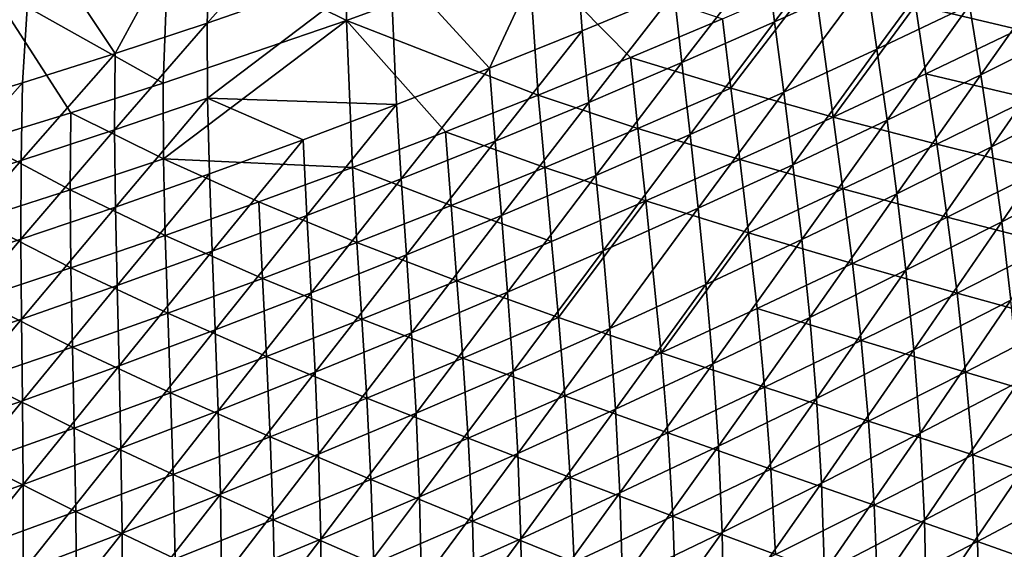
# Model space of a CAD drawing. Header units: metres. Extents: x 0 to 1400, y -1400 to 0.
# Tile 180 of 256: x 795 to 862, y -1220 to -1184. Entities that reach past the tile are written whole.
import ezdxf

# ---------------------------------------------------------------- set-up
doc = ezdxf.new("R2010")
doc.units = ezdxf.units.M

msp = doc.modelspace()

# ---------------------------------------------------------------- linework, layer by layer
at = {"layer": 'None'}
for points in [[(820.078064, -1170.345581, -422.87381), (807.449768, -1184.503174, -366.485596), (819.983276, -1180.138062, -366.554321)], [(820.078064, -1170.345581, -422.87381), (807.816528, -1174.332031, -422.821106), (807.449768, -1184.503174, -366.485596)], [(807.816528, -1174.332031, -422.821106), (795.47876, -1178.019043, -422.767639), (801.150574, -1186.574951, -366.450897)], [(807.816528, -1174.332031, -422.821106), (801.150574, -1186.574951, -366.450897), (807.449768, -1184.503174, -366.485596)], [(804.836731, -1178.296875, -423.38147), (817.115112, -1174.406494, -423.411255), (816.993042, -1184.319336, -367.043091)], [(817.115112, -1174.406494, -423.411255), (829.454285, -1179.758179, -367.093689), (816.993042, -1184.319336, -367.043091)], [(832.425232, -1175.479858, -366.62204), (819.983276, -1180.138062, -366.554321), (826.777344, -1187.575928, -310.396973)], [(826.777344, -1187.575928, -310.396973), (833.11438, -1185.022583, -310.435516), (832.425232, -1175.479858, -366.62204)], [(833.11438, -1185.022583, -310.435516), (839.4245, -1182.398315, -310.473724), (832.425232, -1175.479858, -366.62204)], [(851.961365, -1176.939331, -310.549194), (845.707092, -1179.703735, -310.511627), (846.292358, -1184.404663, -282.47406)], [(851.961365, -1176.939331, -310.549194), (846.292358, -1184.404663, -282.47406), (852.60791, -1181.548462, -282.512695)], [(795.47876, -1178.019043, -422.767639), (783.070984, -1181.404297, -422.713531), (788.491028, -1190.494629, -366.380829)], [(788.491028, -1190.494629, -366.380829), (794.830688, -1188.572144, -366.415955), (795.47876, -1178.019043, -422.767639)], [(792.485046, -1181.890015, -423.351349), (804.836731, -1178.296875, -423.38147), (804.443604, -1188.589478, -366.992157)], [(795.47876, -1178.019043, -422.767639), (794.830688, -1188.572144, -366.415955), (801.150574, -1186.574951, -366.450897)], [(804.836731, -1178.296875, -423.38147), (816.993042, -1184.319336, -367.043091), (804.443604, -1188.589478, -366.992157)], [(858.893372, -1178.623901, -282.550934), (852.60791, -1181.548462, -282.512695), (853.293396, -1186.270264, -254.512711)], [(853.293396, -1186.270264, -254.512711), (859.640808, -1183.254517, -254.551147), (858.893372, -1178.623901, -282.550934)], [(829.454285, -1179.758179, -367.093689), (830.116333, -1189.414185, -310.912292), (816.993042, -1184.319336, -367.043091)], [(830.116333, -1189.414185, -310.912292), (829.454285, -1179.758179, -367.093689), (836.436951, -1186.838257, -310.942963)], [(836.436951, -1186.838257, -310.942963), (829.454285, -1179.758179, -367.093689), (842.730896, -1184.192505, -310.973511)], [(839.947205, -1187.191895, -282.435089), (845.707092, -1179.703735, -310.511627), (839.4245, -1182.398315, -310.473724)], [(845.707092, -1179.703735, -310.511627), (839.947205, -1187.191895, -282.435089), (846.292358, -1184.404663, -282.47406)], [(819.983276, -1180.138062, -366.554321), (807.449768, -1184.503174, -366.485596), (807.482544, -1189.624268, -338.36441)], [(820.414063, -1190.057983, -310.358124), (819.983276, -1180.138062, -366.554321), (807.482544, -1189.624268, -338.36441)], [(819.983276, -1180.138062, -366.554321), (820.414063, -1190.057983, -310.358124), (826.777344, -1187.575928, -310.396973)], [(855.926514, -1183.265015, -283.014252), (862.195007, -1180.322388, -283.045258), (862.984558, -1184.915527, -255.0625)], [(865.956238, -1180.171997, -254.589203), (859.640808, -1183.254517, -254.551147), (860.400452, -1188.024414, -226.589523)], [(860.400452, -1188.024414, -226.589523), (866.779541, -1184.85083, -226.626877), (865.956238, -1180.171997, -254.589203)], [(792.485046, -1181.890015, -423.351349), (798.137512, -1190.61438, -366.966583), (791.811462, -1192.565186, -366.940948)], [(804.443604, -1188.589478, -366.992157), (798.137512, -1190.61438, -366.966583), (792.485046, -1181.890015, -423.351349)], [(842.730896, -1184.192505, -310.973511), (848.997498, -1181.477417, -311.003937), (843.300537, -1188.947876, -282.951813)], [(843.300537, -1188.947876, -282.951813), (848.997498, -1181.477417, -311.003937), (850.295593, -1190.916626, -255.000412)], [(852.60791, -1181.548462, -282.512695), (846.292358, -1184.404663, -282.47406), (846.914551, -1189.218872, -254.473923)], [(852.60791, -1181.548462, -282.512695), (846.914551, -1189.218872, -254.473923), (853.293396, -1186.270264, -254.512711)], [(850.295593, -1190.916626, -255.000412), (848.997498, -1181.477417, -311.003937), (855.926514, -1183.265015, -283.014252)], [(833.573181, -1189.909912, -282.395782), (839.4245, -1182.398315, -310.473724), (833.11438, -1185.022583, -310.435516)], [(833.573181, -1189.909912, -282.395782), (839.947205, -1187.191895, -282.435089), (839.4245, -1182.398315, -310.473724)], [(856.65564, -1187.949219, -255.03154), (850.295593, -1190.916626, -255.000412), (855.926514, -1183.265015, -283.014252)], [(853.988037, -1191.132324, -226.551788), (859.640808, -1183.254517, -254.551147), (853.293396, -1186.270264, -254.512711)], [(859.640808, -1183.254517, -254.551147), (853.988037, -1191.132324, -226.551788), (860.400452, -1188.024414, -226.589523)], [(862.984558, -1184.915527, -255.0625), (856.65564, -1187.949219, -255.03154), (855.926514, -1183.265015, -283.014252)], [(807.449768, -1184.503174, -366.485596), (801.11438, -1191.792358, -338.326813), (807.482544, -1189.624268, -338.36441)], [(807.449768, -1184.503174, -366.485596), (801.150574, -1186.574951, -366.450897), (801.11438, -1191.792358, -338.326813)], [(816.993042, -1184.319336, -367.043091), (804.463928, -1193.769287, -338.864197), (804.443604, -1188.589478, -366.992157)], [(817.397705, -1194.354004, -310.850616), (804.463928, -1193.769287, -338.864197), (816.993042, -1184.319336, -367.043091)], [(823.769714, -1191.919556, -310.8815), (817.397705, -1194.354004, -310.850616), (816.993042, -1184.319336, -367.043091)], [(830.116333, -1189.414185, -310.912292), (823.769714, -1191.919556, -310.8815), (816.993042, -1184.319336, -367.043091)], [(836.436951, -1186.838257, -310.942963), (842.730896, -1184.192505, -310.973511), (843.300537, -1188.947876, -282.951813)], [(846.292358, -1184.404663, -282.47406), (839.947205, -1187.191895, -282.435089), (840.504822, -1192.099609, -254.434769)], [(846.292358, -1184.404663, -282.47406), (840.504822, -1192.099609, -254.434769), (846.914551, -1189.218872, -254.473923)], [(827.170959, -1192.557861, -282.356171), (833.11438, -1185.022583, -310.435516), (826.777344, -1187.575928, -310.396973)], [(827.170959, -1192.557861, -282.356171), (833.573181, -1189.909912, -282.395782), (833.11438, -1185.022583, -310.435516)], [(856.65564, -1187.949219, -255.03154), (862.984558, -1184.915527, -255.0625), (863.786255, -1189.648315, -227.115402)], [(861.143433, -1192.960571, -198.669052), (866.779541, -1184.85083, -226.626877), (860.400452, -1188.024414, -226.589523)], [(866.779541, -1184.85083, -226.626877), (861.143433, -1192.960571, -198.669052), (867.590271, -1189.694702, -198.704849)], [(801.150574, -1186.574951, -366.450897), (794.724243, -1193.886597, -338.288971), (801.11438, -1191.792358, -338.326813)], [(801.150574, -1186.574951, -366.450897), (794.830688, -1188.572144, -366.415955), (794.724243, -1193.886597, -338.288971)], [(853.293396, -1186.270264, -254.512711), (846.914551, -1189.218872, -254.473923), (847.542969, -1194.174072, -226.513702)], [(847.542969, -1194.174072, -226.513702), (853.988037, -1191.132324, -226.551788), (853.293396, -1186.270264, -254.512711)], [(836.944336, -1191.68689, -282.920349), (830.116333, -1189.414185, -310.912292), (836.436951, -1186.838257, -310.942963)], [(834.06488, -1194.911865, -254.395279), (839.947205, -1187.191895, -282.435089), (833.573181, -1189.909912, -282.395782)], [(839.947205, -1187.191895, -282.435089), (834.06488, -1194.911865, -254.395279), (840.504822, -1192.099609, -254.434769)], [(843.300537, -1188.947876, -282.951813), (836.944336, -1191.68689, -282.920349), (836.436951, -1186.838257, -310.942963)], [(826.777344, -1187.575928, -310.396973), (820.414063, -1190.057983, -310.358124), (820.74115, -1195.135498, -282.316223)], [(820.74115, -1195.135498, -282.316223), (827.170959, -1192.557861, -282.356171), (826.777344, -1187.575928, -310.396973)], [(850.295593, -1190.916626, -255.000412), (856.65564, -1187.949219, -255.03154), (857.393921, -1192.773926, -227.085175)], [(860.400452, -1188.024414, -226.589523), (853.988037, -1191.132324, -226.551788), (854.662231, -1196.161865, -198.632874)], [(854.662231, -1196.161865, -198.632874), (861.143433, -1192.960571, -198.669052), (860.400452, -1188.024414, -226.589523)], [(857.393921, -1192.773926, -227.085175), (856.65564, -1187.949219, -255.03154), (863.786255, -1189.648315, -227.115402)], [(794.830688, -1188.572144, -366.415955), (788.312866, -1195.906494, -338.250916), (794.724243, -1193.886597, -338.288971)], [(788.312866, -1195.906494, -338.250916), (794.830688, -1188.572144, -366.415955), (788.491028, -1190.494629, -366.380829)], [(804.463928, -1193.769287, -338.864197), (798.137512, -1190.61438, -366.966583), (804.443604, -1188.589478, -366.992157)], [(836.944336, -1191.68689, -282.920349), (843.300537, -1188.947876, -282.951813), (843.904968, -1193.817139, -254.969131)], [(846.914551, -1189.218872, -254.473923), (840.504822, -1192.099609, -254.434769), (841.065735, -1197.149048, -226.47525)], [(846.914551, -1189.218872, -254.473923), (841.065735, -1197.149048, -226.47525), (847.542969, -1194.174072, -226.513702)], [(843.904968, -1193.817139, -254.969131), (843.300537, -1188.947876, -282.951813), (850.295593, -1190.916626, -255.000412)], [(807.482544, -1189.624268, -338.36441), (801.11438, -1191.792358, -338.326813), (801.174072, -1197.071533, -310.240021)], [(807.482544, -1189.624268, -338.36441), (801.174072, -1197.071533, -310.240021), (807.611755, -1194.806274, -310.279633)], [(820.414063, -1190.057983, -310.358124), (807.482544, -1189.624268, -338.36441), (814.02533, -1192.468262, -310.319031)], [(814.02533, -1192.468262, -310.319031), (807.482544, -1189.624268, -338.36441), (807.611755, -1194.806274, -310.279633)], [(814.284424, -1197.64209, -282.276031), (820.414063, -1190.057983, -310.358124), (814.02533, -1192.468262, -310.319031)], [(820.414063, -1190.057983, -310.358124), (814.284424, -1197.64209, -282.276031), (820.74115, -1195.135498, -282.316223)], [(830.116333, -1189.414185, -310.912292), (830.560059, -1194.356934, -282.888794), (823.769714, -1191.919556, -310.8815)], [(827.595398, -1197.655151, -254.355484), (833.573181, -1189.909912, -282.395782), (827.170959, -1192.557861, -282.356171)], [(827.595398, -1197.655151, -254.355484), (834.06488, -1194.911865, -254.395279), (833.573181, -1189.909912, -282.395782)], [(830.560059, -1194.356934, -282.888794), (830.116333, -1189.414185, -310.912292), (836.944336, -1191.68689, -282.920349)], [(857.393921, -1192.773926, -227.085175), (863.786255, -1189.648315, -227.115402), (864.571655, -1194.547119, -199.207703)], [(867.590271, -1189.694702, -198.704849), (861.143433, -1192.960571, -198.669052), (861.841187, -1198.089844, -170.793121)], [(868.360535, -1194.730103, -170.826492), (867.590271, -1189.694702, -198.704849), (861.841187, -1198.089844, -170.793121)], [(791.811462, -1192.565186, -366.940948), (798.137512, -1190.61438, -366.966583), (798.08905, -1195.890625, -338.835175)], [(798.137512, -1190.61438, -366.966583), (804.463928, -1193.769287, -338.864197), (798.08905, -1195.890625, -338.835175)], [(843.904968, -1193.817139, -254.969131), (850.295593, -1190.916626, -255.000412), (850.969177, -1195.834229, -227.054794)], [(848.146973, -1199.297852, -198.596344), (853.988037, -1191.132324, -226.551788), (847.542969, -1194.174072, -226.513702)], [(853.988037, -1191.132324, -226.551788), (848.146973, -1199.297852, -198.596344), (854.662231, -1196.161865, -198.632874)], [(850.969177, -1195.834229, -227.054794), (850.295593, -1190.916626, -255.000412), (857.393921, -1192.773926, -227.085175)], [(801.11438, -1191.792358, -338.326813), (794.712952, -1199.263428, -310.200134), (801.174072, -1197.071533, -310.240021)], [(801.11438, -1191.792358, -338.326813), (794.724243, -1193.886597, -338.288971), (794.712952, -1199.263428, -310.200134)], [(824.148499, -1196.957275, -282.857086), (817.397705, -1194.354004, -310.850616), (823.769714, -1191.919556, -310.8815)], [(830.560059, -1194.356934, -282.888794), (824.148499, -1196.957275, -282.857086), (823.769714, -1191.919556, -310.8815)], [(837.484375, -1196.650024, -254.937698), (830.560059, -1194.356934, -282.888794), (836.944336, -1191.68689, -282.920349)], [(837.484375, -1196.650024, -254.937698), (836.944336, -1191.68689, -282.920349), (843.904968, -1193.817139, -254.969131)], [(798.08905, -1195.890625, -338.835175), (791.692871, -1197.938354, -338.806122), (791.811462, -1192.565186, -366.940948)], [(807.801453, -1200.077148, -282.235535), (814.02533, -1192.468262, -310.319031), (807.611755, -1194.806274, -310.279633)], [(807.801453, -1200.077148, -282.235535), (814.284424, -1197.64209, -282.276031), (814.02533, -1192.468262, -310.319031)], [(821.096924, -1200.328857, -254.315369), (827.170959, -1192.557861, -282.356171), (820.74115, -1195.135498, -282.316223)], [(821.096924, -1200.328857, -254.315369), (827.595398, -1197.655151, -254.355484), (827.170959, -1192.557861, -282.356171)], [(840.504822, -1192.099609, -254.434769), (834.06488, -1194.911865, -254.395279), (834.556946, -1200.056519, -226.436478)], [(840.504822, -1192.099609, -254.434769), (834.556946, -1200.056519, -226.436478), (841.065735, -1197.149048, -226.47525)], [(850.969177, -1195.834229, -227.054794), (857.393921, -1192.773926, -227.085175), (858.111938, -1197.765747, -199.179001)], [(861.143433, -1192.960571, -198.669052), (854.662231, -1196.161865, -198.632874), (855.286133, -1201.385864, -170.759415)], [(861.841187, -1198.089844, -170.793121), (861.143433, -1192.960571, -198.669052), (855.286133, -1201.385864, -170.759415)], [(858.111938, -1197.765747, -199.179001), (857.393921, -1192.773926, -227.085175), (864.571655, -1194.547119, -199.207703)], [(794.724243, -1193.886597, -338.288971), (788.229126, -1201.381714, -310.160034), (794.712952, -1199.263428, -310.200134)], [(794.724243, -1193.886597, -338.288971), (788.312866, -1195.906494, -338.250916), (788.229126, -1201.381714, -310.160034)], [(798.08905, -1195.890625, -338.835175), (804.463928, -1193.769287, -338.864197), (804.580261, -1199.007935, -310.788605)], [(804.463928, -1193.769287, -338.864197), (811.001038, -1196.717041, -310.819641), (804.580261, -1199.007935, -310.788605)], [(811.001038, -1196.717041, -310.819641), (804.463928, -1193.769287, -338.864197), (817.397705, -1194.354004, -310.850616)], [(837.484375, -1196.650024, -254.937698), (843.904968, -1193.817139, -254.969131), (844.512512, -1198.828491, -227.024261)], [(844.512512, -1198.828491, -227.024261), (843.904968, -1193.817139, -254.969131), (850.969177, -1195.834229, -227.054794)], [(817.710144, -1199.487549, -282.825287), (811.001038, -1196.717041, -310.819641), (817.397705, -1194.354004, -310.850616)], [(817.710144, -1199.487549, -282.825287), (817.397705, -1194.354004, -310.850616), (824.148499, -1196.957275, -282.857086)], [(824.148499, -1196.957275, -282.857086), (830.560059, -1194.356934, -282.888794), (831.034424, -1199.414917, -254.906143)], [(831.034424, -1199.414917, -254.906143), (830.560059, -1194.356934, -282.888794), (837.484375, -1196.650024, -254.937698)], [(847.542969, -1194.174072, -226.513702), (841.065735, -1197.149048, -226.47525), (841.598328, -1202.368042, -198.559479)], [(841.598328, -1202.368042, -198.559479), (848.146973, -1199.297852, -198.596344), (847.542969, -1194.174072, -226.513702)], [(858.111938, -1197.765747, -199.179001), (864.571655, -1194.547119, -199.207703), (865.312256, -1199.638306, -171.344254)], [(861.841187, -1198.089844, -170.793121), (862.464844, -1203.438721, -142.965927), (868.360535, -1194.730103, -170.826492)], [(807.611755, -1194.806274, -310.279633), (801.174072, -1197.071533, -310.240021), (801.292908, -1202.440186, -282.194794)], [(801.292908, -1202.440186, -282.194794), (807.801453, -1200.077148, -282.235535), (807.611755, -1194.806274, -310.279633)], [(820.74115, -1195.135498, -282.316223), (814.284424, -1197.64209, -282.276031), (814.570129, -1202.932495, -254.274963)], [(814.570129, -1202.932495, -254.274963), (821.096924, -1200.328857, -254.315369), (820.74115, -1195.135498, -282.316223)], [(828.017212, -1202.895874, -226.397385), (834.06488, -1194.911865, -254.395279), (827.595398, -1197.655151, -254.355484)], [(834.06488, -1194.911865, -254.395279), (828.017212, -1202.895874, -226.397385), (834.556946, -1200.056519, -226.436478)], [(798.136108, -1201.226318, -310.757477), (791.692871, -1197.938354, -338.806122), (798.08905, -1195.890625, -338.835175)], [(804.580261, -1199.007935, -310.788605), (798.136108, -1201.226318, -310.757477), (798.08905, -1195.890625, -338.835175)], [(844.512512, -1198.828491, -227.024261), (850.969177, -1195.834229, -227.054794), (851.61853, -1200.920044, -199.150146)], [(851.61853, -1200.920044, -199.150146), (850.969177, -1195.834229, -227.054794), (858.111938, -1197.765747, -199.179001)], [(804.580261, -1199.007935, -310.788605), (811.001038, -1196.717041, -310.819641), (811.245605, -1201.946899, -282.793396)], [(811.001038, -1196.717041, -310.819641), (817.710144, -1199.487549, -282.825287), (811.245605, -1201.946899, -282.793396)], [(831.506042, -1204.616577, -226.962784), (831.034424, -1199.414917, -254.906143), (837.484375, -1196.650024, -254.937698)], [(831.506042, -1204.616577, -226.962784), (837.484375, -1196.650024, -254.937698), (838.532898, -1207.032715, -199.091995)], [(838.532898, -1207.032715, -199.091995), (837.484375, -1196.650024, -254.937698), (844.512512, -1198.828491, -227.024261)], [(854.662231, -1196.161865, -198.632874), (848.146973, -1199.297852, -198.596344), (848.695923, -1204.617554, -170.725372)], [(855.286133, -1201.385864, -170.759415), (854.662231, -1196.161865, -198.632874), (848.695923, -1204.617554, -170.725372)], [(801.174072, -1197.071533, -310.240021), (794.712952, -1199.263428, -310.200134), (794.75946, -1204.730591, -282.153809)], [(801.174072, -1197.071533, -310.240021), (794.75946, -1204.730591, -282.153809), (801.292908, -1202.440186, -282.194794)], [(817.710144, -1199.487549, -282.825287), (824.148499, -1196.957275, -282.857086), (824.555725, -1202.11084, -254.874466)], [(824.555725, -1202.11084, -254.874466), (824.148499, -1196.957275, -282.857086), (831.034424, -1199.414917, -254.906143)], [(841.065735, -1197.149048, -226.47525), (834.556946, -1200.056519, -226.436478), (835.016846, -1205.371582, -198.522293)], [(841.065735, -1197.149048, -226.47525), (835.016846, -1205.371582, -198.522293), (841.598328, -1202.368042, -198.559479)], [(798.136108, -1201.226318, -310.757477), (791.669128, -1203.371704, -310.726349), (791.692871, -1197.938354, -338.806122)], [(808.015625, -1205.465332, -254.234283), (814.284424, -1197.64209, -282.276031), (807.801453, -1200.077148, -282.235535)], [(814.284424, -1197.64209, -282.276031), (808.015625, -1205.465332, -254.234283), (814.570129, -1202.932495, -254.274963)], [(821.447144, -1205.666504, -226.357986), (827.595398, -1197.655151, -254.355484), (821.096924, -1200.328857, -254.315369)], [(821.447144, -1205.666504, -226.357986), (828.017212, -1202.895874, -226.397385), (827.595398, -1197.655151, -254.355484)], [(851.61853, -1200.920044, -199.150146), (858.111938, -1197.765747, -199.179001), (858.780273, -1202.951416, -171.317947)], [(855.286133, -1201.385864, -170.759415), (855.8302, -1206.831177, -142.935715), (861.841187, -1198.089844, -170.793121)], [(855.8302, -1206.831177, -142.935715), (862.464844, -1203.438721, -142.965927), (861.841187, -1198.089844, -170.793121)], [(858.780273, -1202.951416, -171.317947), (858.111938, -1197.765747, -199.179001), (865.312256, -1199.638306, -171.344254)], [(794.712952, -1199.263428, -310.200134), (788.201721, -1206.947998, -282.112579), (794.75946, -1204.730591, -282.153809)], [(794.712952, -1199.263428, -310.200134), (788.229126, -1201.381714, -310.160034), (788.201721, -1206.947998, -282.112579)], [(804.755676, -1204.334961, -282.761414), (798.136108, -1201.226318, -310.757477), (804.580261, -1199.007935, -310.788605)], [(811.245605, -1201.946899, -282.793396), (804.755676, -1204.334961, -282.761414), (804.580261, -1199.007935, -310.788605)], [(811.245605, -1201.946899, -282.793396), (817.710144, -1199.487549, -282.825287), (818.04895, -1204.737427, -254.842667)], [(818.04895, -1204.737427, -254.842667), (817.710144, -1199.487549, -282.825287), (824.555725, -1202.11084, -254.874466)], [(824.555725, -1202.11084, -254.874466), (831.034424, -1199.414917, -254.906143), (831.506042, -1204.616577, -226.962784)], [(845.09198, -1204.009277, -199.12114), (838.532898, -1207.032715, -199.091995), (844.512512, -1198.828491, -227.024261)], [(848.146973, -1199.297852, -198.596344), (841.598328, -1202.368042, -198.559479), (842.071045, -1207.784058, -170.690994)], [(848.695923, -1204.617554, -170.725372), (848.146973, -1199.297852, -198.596344), (842.071045, -1207.784058, -170.690994)], [(845.09198, -1204.009277, -199.12114), (844.512512, -1198.828491, -227.024261), (851.61853, -1200.920044, -199.150146)], [(801.434082, -1207.926758, -254.193344), (807.801453, -1200.077148, -282.235535), (801.292908, -1202.440186, -282.194794)], [(801.434082, -1207.926758, -254.193344), (808.015625, -1205.465332, -254.234283), (807.801453, -1200.077148, -282.235535)], [(834.556946, -1200.056519, -226.436478), (828.017212, -1202.895874, -226.397385), (828.403015, -1208.307983, -198.484787)], [(834.556946, -1200.056519, -226.436478), (828.403015, -1208.307983, -198.484787), (835.016846, -1205.371582, -198.522293)], [(865.312256, -1199.638306, -171.344254), (865.979553, -1204.948242, -143.529907), (858.780273, -1202.951416, -171.317947)], [(814.84729, -1208.367798, -226.318283), (821.096924, -1200.328857, -254.315369), (814.570129, -1202.932495, -254.274963)], [(814.84729, -1208.367798, -226.318283), (821.447144, -1205.666504, -226.357986), (821.096924, -1200.328857, -254.315369)], [(798.240845, -1206.651001, -282.72937), (791.669128, -1203.371704, -310.726349), (798.136108, -1201.226318, -310.757477)], [(804.755676, -1204.334961, -282.761414), (798.240845, -1206.651001, -282.72937), (798.136108, -1201.226318, -310.757477)], [(845.09198, -1204.009277, -199.12114), (851.61853, -1200.920044, -199.150146), (852.213379, -1206.200928, -171.291504)], [(848.695923, -1204.617554, -170.725372), (849.159119, -1210.159912, -142.905167), (855.286133, -1201.385864, -170.759415)], [(849.159119, -1210.159912, -142.905167), (855.8302, -1206.831177, -142.935715), (855.286133, -1201.385864, -170.759415)], [(852.213379, -1206.200928, -171.291504), (851.61853, -1200.920044, -199.150146), (858.780273, -1202.951416, -171.317947)], [(804.755676, -1204.334961, -282.761414), (811.245605, -1201.946899, -282.793396), (811.514526, -1207.293823, -254.810776)], [(811.514526, -1207.293823, -254.810776), (811.245605, -1201.946899, -282.793396), (818.04895, -1204.737427, -254.842667)], [(818.04895, -1204.737427, -254.842667), (824.555725, -1202.11084, -254.874466), (824.957275, -1207.409058, -226.931854)], [(824.957275, -1207.409058, -226.931854), (824.555725, -1202.11084, -254.874466), (831.506042, -1204.616577, -226.962784)], [(801.292908, -1202.440186, -282.194794), (794.75946, -1204.730591, -282.153809), (794.82605, -1210.316406, -254.152161)], [(794.82605, -1210.316406, -254.152161), (801.434082, -1207.926758, -254.193344), (801.292908, -1202.440186, -282.194794)], [(841.598328, -1202.368042, -198.559479), (835.016846, -1205.371582, -198.522293), (835.411926, -1210.884888, -170.656296)], [(842.071045, -1207.784058, -170.690994), (841.598328, -1202.368042, -198.559479), (835.411926, -1210.884888, -170.656296)], [(798.240845, -1206.651001, -282.72937), (791.701721, -1208.894531, -282.697296), (791.669128, -1203.371704, -310.726349)], [(814.570129, -1202.932495, -254.274963), (808.015625, -1205.465332, -254.234283), (808.218323, -1210.999023, -226.27832)], [(808.218323, -1210.999023, -226.27832), (814.84729, -1208.367798, -226.318283), (814.570129, -1202.932495, -254.274963)], [(821.757446, -1211.17627, -198.446976), (828.017212, -1202.895874, -226.397385), (821.447144, -1205.666504, -226.357986)], [(828.017212, -1202.895874, -226.397385), (821.757446, -1211.17627, -198.446976), (828.403015, -1208.307983, -198.484787)], [(858.780273, -1202.951416, -171.317947), (859.369446, -1208.3573, -143.507004), (852.213379, -1206.200928, -171.291504)], [(855.8302, -1206.831177, -142.935715), (856.264648, -1212.524658, -115.165298), (862.464844, -1203.438721, -142.965927)], [(856.264648, -1212.524658, -115.165298), (862.985779, -1209.033936, -115.191017), (862.464844, -1203.438721, -142.965927)], [(865.979553, -1204.948242, -143.529907), (859.369446, -1208.3573, -143.507004), (858.780273, -1202.951416, -171.317947)], [(838.532898, -1207.032715, -199.091995), (845.09198, -1204.009277, -199.12114), (845.612, -1209.386353, -171.264938)], [(845.612, -1209.386353, -171.264938), (845.09198, -1204.009277, -199.12114), (852.213379, -1206.200928, -171.291504)], [(794.75946, -1204.730591, -282.153809), (788.201721, -1206.947998, -282.112579), (788.192261, -1212.633545, -254.110748)], [(794.75946, -1204.730591, -282.153809), (788.192261, -1212.633545, -254.110748), (794.82605, -1210.316406, -254.152161)], [(798.240845, -1206.651001, -282.72937), (804.755676, -1204.334961, -282.761414), (804.953186, -1209.779663, -254.778809)], [(804.953186, -1209.779663, -254.778809), (804.755676, -1204.334961, -282.761414), (811.514526, -1207.293823, -254.810776)], [(811.514526, -1207.293823, -254.810776), (818.04895, -1204.737427, -254.842667), (818.378967, -1210.13269, -226.900818)], [(818.378967, -1210.13269, -226.900818), (818.04895, -1204.737427, -254.842667), (824.957275, -1207.409058, -226.931854)], [(824.957275, -1207.409058, -226.931854), (831.506042, -1204.616577, -226.962784), (831.941711, -1209.989624, -199.062744)], [(831.941711, -1209.989624, -199.062744), (831.506042, -1204.616577, -226.962784), (838.532898, -1207.032715, -199.091995)], [(842.071045, -1207.784058, -170.690994), (842.452148, -1213.424438, -142.874313), (848.695923, -1204.617554, -170.725372)], [(842.452148, -1213.424438, -142.874313), (849.159119, -1210.159912, -142.905167), (848.695923, -1204.617554, -170.725372)], [(801.56073, -1213.559692, -226.238098), (808.015625, -1205.465332, -254.234283), (801.434082, -1207.926758, -254.193344)], [(808.015625, -1205.465332, -254.234283), (801.56073, -1213.559692, -226.238098), (808.218323, -1210.999023, -226.27832)], [(835.016846, -1205.371582, -198.522293), (828.403015, -1208.307983, -198.484787), (828.719238, -1213.919189, -170.621292)], [(835.411926, -1210.884888, -170.656296), (835.016846, -1205.371582, -198.522293), (828.719238, -1213.919189, -170.621292)], [(866.545044, -1210.503296, -115.768967), (859.369446, -1208.3573, -143.507004), (865.979553, -1204.948242, -143.529907)], [(815.080688, -1213.976074, -198.408875), (821.447144, -1205.666504, -226.357986), (814.84729, -1208.367798, -226.318283)], [(815.080688, -1213.976074, -198.408875), (821.757446, -1211.17627, -198.446976), (821.447144, -1205.666504, -226.357986)], [(852.213379, -1206.200928, -171.291504), (852.723206, -1211.703735, -143.483978), (845.612, -1209.386353, -171.264938)], [(859.369446, -1208.3573, -143.507004), (852.723206, -1211.703735, -143.483978), (852.213379, -1206.200928, -171.291504)], [(791.701721, -1208.894531, -282.697296), (798.240845, -1206.651001, -282.72937), (798.365479, -1212.19397, -254.74675)], [(798.365479, -1212.19397, -254.74675), (798.240845, -1206.651001, -282.72937), (804.953186, -1209.779663, -254.778809)], [(849.159119, -1210.159912, -142.905167), (849.50592, -1215.952271, -115.139275), (855.8302, -1206.831177, -142.935715)], [(849.50592, -1215.952271, -115.139275), (856.264648, -1212.524658, -115.165298), (855.8302, -1206.831177, -142.935715)], [(804.953186, -1209.779663, -254.778809), (811.514526, -1207.293823, -254.810776), (811.771667, -1212.786865, -226.86969)], [(811.771667, -1212.786865, -226.86969), (811.514526, -1207.293823, -254.810776), (818.378967, -1210.13269, -226.900818)], [(818.378967, -1210.13269, -226.900818), (824.957275, -1207.409058, -226.931854), (825.319031, -1212.879272, -199.033356)], [(825.319031, -1212.879272, -199.033356), (824.957275, -1207.409058, -226.931854), (831.941711, -1209.989624, -199.062744)], [(831.941711, -1209.989624, -199.062744), (838.532898, -1207.032715, -199.091995), (838.976807, -1212.506592, -171.238235)], [(838.976807, -1212.506592, -171.238235), (838.532898, -1207.032715, -199.091995), (845.612, -1209.386353, -171.264938)], [(794.875244, -1216.049072, -226.197617), (801.434082, -1207.926758, -254.193344), (794.82605, -1210.316406, -254.152161)], [(794.875244, -1216.049072, -226.197617), (801.56073, -1213.559692, -226.238098), (801.434082, -1207.926758, -254.193344)], [(835.411926, -1210.884888, -170.656296), (835.709778, -1216.623657, -142.84317), (842.071045, -1207.784058, -170.690994)], [(835.709778, -1216.623657, -142.84317), (842.452148, -1213.424438, -142.874313), (842.071045, -1207.784058, -170.690994)], [(791.752075, -1214.536377, -254.71463), (791.701721, -1208.894531, -282.697296), (798.365479, -1212.19397, -254.74675)], [(808.373413, -1216.706543, -198.370514), (814.84729, -1208.367798, -226.318283), (808.218323, -1210.999023, -226.27832)], [(808.373413, -1216.706543, -198.370514), (815.080688, -1213.976074, -198.408875), (814.84729, -1208.367798, -226.318283)], [(828.403015, -1208.307983, -198.484787), (821.757446, -1211.17627, -198.446976), (821.993469, -1216.886353, -170.585999)], [(828.719238, -1213.919189, -170.621292), (828.403015, -1208.307983, -198.484787), (821.993469, -1216.886353, -170.585999)], [(859.849915, -1214.010254, -115.750473), (852.723206, -1211.703735, -143.483978), (859.369446, -1208.3573, -143.507004)], [(866.545044, -1210.503296, -115.768967), (859.849915, -1214.010254, -115.750473), (859.369446, -1208.3573, -143.507004)], [(845.612, -1209.386353, -171.264938), (846.04126, -1214.98645, -143.460831), (838.976807, -1212.506592, -171.238235)], [(852.723206, -1211.703735, -143.483978), (846.04126, -1214.98645, -143.460831), (845.612, -1209.386353, -171.264938)], [(856.264648, -1212.524658, -115.165298), (856.559692, -1218.493164, -87.449783), (862.985779, -1209.033936, -115.191017)], [(856.559692, -1218.493164, -87.449783), (863.375122, -1214.901978, -87.470428), (862.985779, -1209.033936, -115.191017)], [(798.365479, -1212.19397, -254.74675), (804.953186, -1209.779663, -254.778809), (805.135986, -1215.371094, -226.83847)], [(805.135986, -1215.371094, -226.83847), (804.953186, -1209.779663, -254.778809), (811.771667, -1212.786865, -226.86969)], [(811.771667, -1212.786865, -226.86969), (818.378967, -1210.13269, -226.900818), (818.665405, -1215.700806, -199.003876)], [(818.665405, -1215.700806, -199.003876), (818.378967, -1210.13269, -226.900818), (825.319031, -1212.879272, -199.033356)], [(825.319031, -1212.879272, -199.033356), (831.941711, -1209.989624, -199.062744), (832.308289, -1215.561035, -171.211411)], [(832.308289, -1215.561035, -171.211411), (831.941711, -1209.989624, -199.062744), (838.976807, -1212.506592, -171.238235)], [(842.452148, -1213.424438, -142.874313), (842.710205, -1219.316162, -115.112968), (849.159119, -1210.159912, -142.905167)], [(842.710205, -1219.316162, -115.112968), (849.50592, -1215.952271, -115.139275), (849.159119, -1210.159912, -142.905167)], [(794.82605, -1210.316406, -254.152161), (788.192261, -1212.633545, -254.110748), (788.162354, -1218.466553, -226.156906)], [(788.162354, -1218.466553, -226.156906), (794.875244, -1216.049072, -226.197617), (794.82605, -1210.316406, -254.152161)], [(828.719238, -1213.919189, -170.621292), (828.932556, -1219.75708, -142.811737), (835.411926, -1210.884888, -170.656296)], [(828.932556, -1219.75708, -142.811737), (835.709778, -1216.623657, -142.84317), (835.411926, -1210.884888, -170.656296)], [(866.979492, -1216.330078, -88.063545), (859.849915, -1214.010254, -115.750473), (866.545044, -1210.503296, -115.768967)], [(808.218323, -1210.999023, -226.27832), (801.56073, -1213.559692, -226.238098), (801.636108, -1219.367065, -198.331894)], [(801.636108, -1219.367065, -198.331894), (808.373413, -1216.706543, -198.370514), (808.218323, -1210.999023, -226.27832)], [(821.757446, -1211.17627, -198.446976), (815.080688, -1213.976074, -198.408875), (815.235229, -1219.7854, -170.55043)], [(821.993469, -1216.886353, -170.585999), (821.757446, -1211.17627, -198.446976), (815.235229, -1219.7854, -170.55043)], [(791.752075, -1214.536377, -254.71463), (798.365479, -1212.19397, -254.74675), (798.472473, -1217.884521, -226.807159)], [(798.472473, -1217.884521, -226.807159), (798.365479, -1212.19397, -254.74675), (805.135986, -1215.371094, -226.83847)], [(853.117493, -1217.455078, -115.731888), (846.04126, -1214.98645, -143.460831), (852.723206, -1211.703735, -143.483978)], [(859.849915, -1214.010254, -115.750473), (853.117493, -1217.455078, -115.731888), (852.723206, -1211.703735, -143.483978)], [(805.135986, -1215.371094, -226.83847), (811.771667, -1212.786865, -226.86969), (811.981384, -1218.453613, -198.974304)], [(811.981384, -1218.453613, -198.974304), (811.771667, -1212.786865, -226.86969), (818.665405, -1215.700806, -199.003876)], [(818.665405, -1215.700806, -199.003876), (825.319031, -1212.879272, -199.033356), (825.606934, -1218.548706, -171.184494)], [(825.606934, -1218.548706, -171.184494), (825.319031, -1212.879272, -199.033356), (832.308289, -1215.561035, -171.211411)], [(838.976807, -1212.506592, -171.238235), (839.32428, -1218.204834, -143.437592), (832.308289, -1215.561035, -171.211411)], [(846.04126, -1214.98645, -143.460831), (839.32428, -1218.204834, -143.437592), (838.976807, -1212.506592, -171.238235)], [(849.50592, -1215.952271, -115.139275), (849.705627, -1222.021851, -87.428871), (856.264648, -1212.524658, -115.165298)], [(849.705627, -1222.021851, -87.428871), (856.559692, -1218.493164, -87.449783), (856.264648, -1212.524658, -115.165298)], [(801.56073, -1213.559692, -226.238098), (794.869324, -1221.956787, -198.293015), (801.636108, -1219.367065, -198.331894)], [(794.869324, -1221.956787, -198.293015), (801.56073, -1213.559692, -226.238098), (794.875244, -1216.049072, -226.197617)], [(835.709778, -1216.623657, -142.84317), (835.877869, -1222.615356, -115.086388), (842.452148, -1213.424438, -142.874313)], [(835.877869, -1222.615356, -115.086388), (842.710205, -1219.316162, -115.112968), (842.452148, -1213.424438, -142.874313)], [(815.080688, -1213.976074, -198.408875), (808.373413, -1216.706543, -198.370514), (808.444946, -1222.615723, -170.514603)], [(815.235229, -1219.7854, -170.55043), (815.080688, -1213.976074, -198.408875), (808.444946, -1222.615723, -170.514603)], [(821.993469, -1216.886353, -170.585999), (822.121033, -1222.823853, -142.780014), (828.719238, -1213.919189, -170.621292)], [(822.121033, -1222.823853, -142.780014), (828.932556, -1219.75708, -142.811737), (828.719238, -1213.919189, -170.621292)], [(860.191345, -1219.937256, -88.050148), (853.117493, -1217.455078, -115.731888), (859.849915, -1214.010254, -115.750473)], [(866.979492, -1216.330078, -88.063545), (860.191345, -1219.937256, -88.050148), (859.849915, -1214.010254, -115.750473)], [(791.781677, -1220.326416, -226.775803), (791.752075, -1214.536377, -254.71463), (798.472473, -1217.884521, -226.807159)], [(846.348267, -1220.836914, -115.713211), (839.32428, -1218.204834, -143.437592), (846.04126, -1214.98645, -143.460831)], [(853.117493, -1217.455078, -115.731888), (846.348267, -1220.836914, -115.713211), (846.04126, -1214.98645, -143.460831)], [(856.559692, -1218.493164, -87.449783), (856.68573, -1224.762939, -59.793884), (863.375122, -1214.901978, -87.470428)], [(856.68573, -1224.762939, -59.793884), (863.604248, -1221.068604, -59.808838), (863.375122, -1214.901978, -87.470428)], [(798.472473, -1217.884521, -226.807159), (805.135986, -1215.371094, -226.83847), (805.267517, -1221.136841, -198.944641)], [(805.267517, -1221.136841, -198.944641), (805.135986, -1215.371094, -226.83847), (811.981384, -1218.453613, -198.974304)], [(832.308289, -1215.561035, -171.211411), (832.572693, -1221.357788, -143.414246), (825.606934, -1218.548706, -171.184494)], [(839.32428, -1218.204834, -143.437592), (832.572693, -1221.357788, -143.414246), (832.308289, -1215.561035, -171.211411)], [(788.073669, -1224.47522, -198.253922), (794.875244, -1216.049072, -226.197617), (788.162354, -1218.466553, -226.156906)], [(788.073669, -1224.47522, -198.253922), (794.869324, -1221.956787, -198.293015), (794.875244, -1216.049072, -226.197617)], [(811.981384, -1218.453613, -198.974304), (818.665405, -1215.700806, -199.003876), (818.873291, -1221.468994, -171.157486)], [(818.873291, -1221.468994, -171.157486), (818.665405, -1215.700806, -199.003876), (825.606934, -1218.548706, -171.184494)], [(842.710205, -1219.316162, -115.112968), (842.813416, -1225.486938, -87.4077), (849.50592, -1215.952271, -115.139275)], [(842.813416, -1225.486938, -87.4077), (849.705627, -1222.021851, -87.428871), (849.50592, -1215.952271, -115.139275)], [(867.25415, -1222.45459, -60.417332), (860.191345, -1219.937256, -88.050148), (866.979492, -1216.330078, -88.063545)], [(808.444946, -1222.615723, -170.514603), (808.373413, -1216.706543, -198.370514), (801.623291, -1225.376709, -170.478516)], [(808.373413, -1216.706543, -198.370514), (801.636108, -1219.367065, -198.331894), (801.623291, -1225.376709, -170.478516)], [(815.235229, -1219.7854, -170.55043), (815.275635, -1225.82312, -142.748032), (821.993469, -1216.886353, -170.585999)], [(815.275635, -1225.82312, -142.748032), (822.121033, -1222.823853, -142.780014), (821.993469, -1216.886353, -170.585999)], [(828.932556, -1219.75708, -142.811737), (829.009583, -1225.848999, -115.05954), (835.709778, -1216.623657, -142.84317)], [(829.009583, -1225.848999, -115.05954), (835.877869, -1222.615356, -115.086388), (835.709778, -1216.623657, -142.84317)], [(853.364929, -1223.482666, -88.036674), (846.348267, -1220.836914, -115.713211), (853.117493, -1217.455078, -115.731888)], [(860.191345, -1219.937256, -88.050148), (853.364929, -1223.482666, -88.036674), (853.117493, -1217.455078, -115.731888)], [(791.781677, -1220.326416, -226.775803), (798.472473, -1217.884521, -226.807159), (798.524353, -1223.749878, -198.914917)], [(798.524353, -1223.749878, -198.914917), (798.472473, -1217.884521, -226.807159), (805.267517, -1221.136841, -198.944641)], [(839.542786, -1224.154663, -115.69445), (832.572693, -1221.357788, -143.414246), (839.32428, -1218.204834, -143.437592)], [(846.348267, -1220.836914, -115.713211), (839.542786, -1224.154663, -115.69445), (839.32428, -1218.204834, -143.437592)], [(805.267517, -1221.136841, -198.944641), (811.981384, -1218.453613, -198.974304), (812.10791, -1224.321167, -171.130386)], [(812.10791, -1224.321167, -171.130386), (811.981384, -1218.453613, -198.974304), (818.873291, -1221.468994, -171.157486)], [(825.606934, -1218.548706, -171.184494), (825.787048, -1224.444702, -143.390808), (818.873291, -1221.468994, -171.157486)], [(832.572693, -1221.357788, -143.414246), (825.787048, -1224.444702, -143.390808), (825.606934, -1218.548706, -171.184494)], [(849.705627, -1222.021851, -87.428871), (849.7276, -1228.394897, -59.778687), (856.559692, -1218.493164, -87.449783)], [(849.7276, -1228.394897, -59.778687), (856.68573, -1224.762939, -59.793884), (856.559692, -1218.493164, -87.449783)], [(801.623291, -1225.376709, -170.478516), (801.636108, -1219.367065, -198.331894), (794.770752, -1228.067383, -170.442184)], [(801.636108, -1219.367065, -198.331894), (794.869324, -1221.956787, -198.293015), (794.770752, -1228.067383, -170.442184)], [(835.877869, -1222.615356, -115.086388), (835.883606, -1228.887695, -87.386269), (842.710205, -1219.316162, -115.112968)], [(835.883606, -1228.887695, -87.386269), (842.813416, -1225.486938, -87.4077), (842.710205, -1219.316162, -115.112968)], [(791.752502, -1226.29187, -198.885117), (791.781677, -1220.326416, -226.775803), (798.524353, -1223.749878, -198.914917)], [(808.444946, -1222.615723, -170.514603), (808.397034, -1228.754028, -142.715805), (815.235229, -1219.7854, -170.55043)], [(808.397034, -1228.754028, -142.715805), (815.275635, -1225.82312, -142.748032), (815.235229, -1219.7854, -170.55043)], [(822.121033, -1222.823853, -142.780014), (822.105713, -1229.016479, -115.032425), (828.932556, -1219.75708, -142.811737)], [(822.105713, -1229.016479, -115.032425), (829.009583, -1225.848999, -115.05954), (828.932556, -1219.75708, -142.811737)], [(860.364197, -1226.164429, -60.409622), (853.364929, -1223.482666, -88.036674), (860.191345, -1219.937256, -88.050148)], [(867.25415, -1222.45459, -60.417332), (860.364197, -1226.164429, -60.409622), (860.191345, -1219.937256, -88.050148)]]:
    msp.add_3dface(points, dxfattribs=at)

doc.saveas('drawing.dxf')
